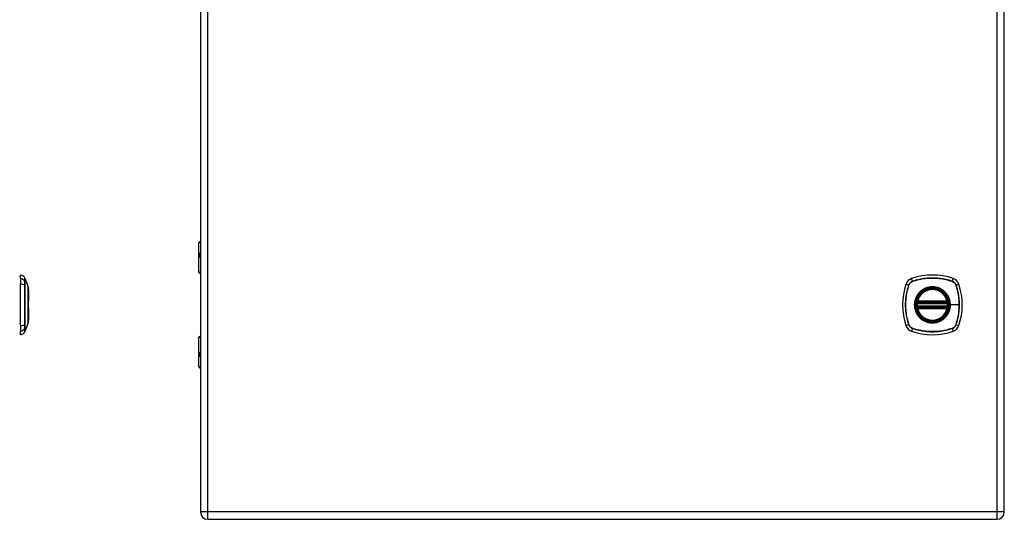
# Model space of a CAD drawing. Header units: inches. Extents: x 0 to 80.3, y -11 to 43.1.
# Tile 62 of 74: x 24 to 43.5, y 13 to 22.9. Entities that reach past the tile are written whole.
import ezdxf

# ---------------------------------------------------------------- set-up
doc = ezdxf.new("R2010")
doc.units = ezdxf.units.IN
doc.header["$MEASUREMENT"] = 0
doc.layers.add('Visible Edges(ANSI)', color=7, linetype='Continuous', lineweight=25)
doc.layers.add('Visible Tangent Edges(ANSI)', color=7, linetype='Continuous', lineweight=25)

msp = doc.modelspace()

# ---------------------------------------------------------------- linework, layer by layer
at = {"layer": 'Visible Edges(ANSI)'}
for p, q in [((27.603, 32.624), (27.603, 13.113)), ((43.521, 13.113), (43.521, 32.624)), ((27.569, 17.863), (27.569, 18.447)), ((27.589, 18.467), (27.603, 18.467)), ((27.603, 18.223), (27.6, 18.223)), ((27.6, 18.179), (27.603, 18.179)), ((24.039, 17.739), (24.039, 17.807)), ((24.126, 17.748), (24.194, 17.574)), ((27.603, 17.847), (27.585, 17.847)), ((24.039, 17.739), (24.039, 17.629)), ((24.039, 16.805), (24.039, 17.629)), ((24.199, 17.518), (24.199, 17.288)), ((41.801, 17.256), (42.394, 17.256)), ((42.394, 17.178), (41.801, 17.178)), ((41.805, 17.276), (42.39, 17.276)), ((24.199, 17.146), (24.199, 16.916)), ((42.39, 17.158), (41.805, 17.158)), ((24.039, 16.805), (24.039, 16.694)), ((24.194, 16.86), (24.126, 16.686)), ((24.039, 16.626), (24.039, 16.694)), ((27.585, 16.587), (27.603, 16.587)), ((27.569, 15.987), (27.569, 16.571)), ((27.603, 16.254), (27.6, 16.254)), ((27.6, 16.211), (27.603, 16.211)), ((27.603, 15.967), (27.589, 15.967)), ((27.749, 12.967), (43.375, 12.967))]:
    msp.add_line(p, q, dxfattribs=at)
at = {"layer": 'Visible Edges(ANSI)', "flags": 128}
for points in [[(24.194, 16.862), (24.194, 16.862), (24.194, 16.863), (24.194, 16.866), (24.194, 16.869), (24.194, 16.872), (24.194, 16.877), (24.194, 16.883), (24.194, 16.889), (24.194, 16.896), (24.194, 16.904), (24.194, 16.912), (24.194, 16.922), (24.194, 16.932), (24.194, 16.942), (24.194, 16.954), (24.194, 16.966), (24.194, 16.978), (24.194, 16.991), (24.194, 17.005), (24.194, 17.019), (24.194, 17.034), (24.194, 17.049), (24.194, 17.065), (24.194, 17.081), (24.194, 17.097), (24.194, 17.114), (24.194, 17.13), (24.194, 17.148), (24.194, 17.165), (24.194, 17.182), (24.194, 17.199), (24.194, 17.217), (24.194, 17.234), (24.194, 17.252), (24.194, 17.269), (24.194, 17.286), (24.194, 17.303), (24.194, 17.32), (24.194, 17.337), (24.194, 17.353), (24.194, 17.369), (24.194, 17.385), (24.194, 17.4), (24.194, 17.415), (24.194, 17.429), (24.194, 17.442), (24.194, 17.456), (24.194, 17.468), (24.194, 17.48), (24.194, 17.492), (24.194, 17.502), (24.194, 17.512), (24.194, 17.521), (24.194, 17.53), (24.194, 17.538), (24.194, 17.545), (24.194, 17.551), (24.194, 17.557), (24.194, 17.561), (24.194, 17.565), (24.194, 17.568), (24.194, 17.57), (24.194, 17.572), (24.194, 17.572)], [(41.789, 17.27), (41.789, 17.27), (41.789, 17.27), (41.789, 17.27), (41.789, 17.269), (41.789, 17.269), (41.789, 17.268), (41.788, 17.268), (41.788, 17.267), (41.788, 17.266), (41.788, 17.265), (41.788, 17.264), (41.788, 17.263), (41.788, 17.262), (41.787, 17.26), (41.787, 17.259), (41.787, 17.258), (41.787, 17.256), (41.787, 17.255), (41.786, 17.253), (41.786, 17.252), (41.786, 17.25), (41.786, 17.249), (41.786, 17.247), (41.786, 17.246)], [(41.786, 17.188), (41.786, 17.187), (41.786, 17.185), (41.786, 17.183), (41.786, 17.182), (41.786, 17.18), (41.787, 17.179), (41.787, 17.177), (41.787, 17.176), (41.787, 17.175), (41.787, 17.173), (41.788, 17.172), (41.788, 17.171), (41.788, 17.17), (41.788, 17.169), (41.788, 17.168), (41.788, 17.167), (41.788, 17.166), (41.789, 17.166), (41.789, 17.165), (41.789, 17.165), (41.789, 17.164), (41.789, 17.164), (41.789, 17.164), (41.789, 17.164)], [(42.409, 17.246), (42.409, 17.247), (42.409, 17.249), (42.409, 17.25), (42.408, 17.252), (42.408, 17.253), (42.408, 17.255), (42.408, 17.256), (42.408, 17.258), (42.407, 17.259), (42.407, 17.26), (42.407, 17.262), (42.407, 17.263), (42.407, 17.264), (42.407, 17.265), (42.406, 17.266), (42.406, 17.267), (42.406, 17.268), (42.406, 17.268), (42.406, 17.269), (42.406, 17.269), (42.406, 17.27), (42.406, 17.27), (42.406, 17.27), (42.406, 17.27)], [(42.406, 17.164), (42.406, 17.164), (42.406, 17.164), (42.406, 17.164), (42.406, 17.165), (42.406, 17.165), (42.406, 17.166), (42.406, 17.166), (42.406, 17.167), (42.406, 17.168), (42.407, 17.169), (42.407, 17.17), (42.407, 17.171), (42.407, 17.172), (42.407, 17.173), (42.407, 17.175), (42.408, 17.176), (42.408, 17.177), (42.408, 17.179), (42.408, 17.18), (42.408, 17.182), (42.409, 17.183), (42.409, 17.185), (42.409, 17.187), (42.409, 17.188)]]:
    msp.add_lwpolyline(points, dxfattribs=at)
at = {"layer": 'Visible Edges(ANSI)'}
for radius in [0.32, 0.315]:
    msp.add_circle((42.097, 17.217), radius, dxfattribs=at)
for centre, radius, start, end in [((27.589, 18.447), 0.0197, 90, 180), ((24.047, 17.748), 0.0394, 101.537, 126.8699), ((24.023, 17.69), 0.118, 29.7291, 82.0587), ((24.117, 17.744), 0.00984, 21.2505, 29.7291), ((27.585, 17.863), 0.0157, 180, 270), ((42.097, 16.528), 1.28, 71.2278, 108.7722), ((24.189, 17.572), 0.00492, 0.2088, 21.2505), ((42.786, 17.217), 1.28, 161.2278, 198.7722), ((41.743, 17.572), 0.177, 108.7722, 161.2278), ((42.452, 17.572), 0.177, 18.7722, 71.2278), ((41.408, 17.217), 1.28, 341.2278, 18.7722), ((24.187, 17.518), 0.0118, 0, 53.4634), ((42.097, 17.217), 0.313, 13.6344, 166.3656), ((24.187, 17.288), 0.0118, 305.8742, 0), ((42.097, 17.217), 0.313, 174.7499, 185.2501), ((42.097, 17.217), 0.313, 166.3656, 170.216), ((41.801, 17.268), 0.0118, 170.216, 270), ((41.801, 17.166), 0.0118, 90, 189.784), ((42.097, 17.217), 0.313, 189.784, 193.6344), ((41.805, 17.288), 0.0118, 166.3656, 270), ((42.39, 17.288), 0.0118, 270, 13.6344), ((42.394, 17.268), 0.0118, 270, 9.784), ((42.394, 17.166), 0.0118, 350.216, 90), ((42.097, 17.217), 0.313, 9.784, 13.6344), ((42.097, 17.217), 0.313, 346.3656, 350.216), ((42.097, 17.217), 0.313, 354.7499, 5.2501), ((24.187, 17.146), 0.0118, 0, 54.1258), ((41.805, 17.146), 0.0118, 90, 193.6344), ((42.097, 17.217), 0.313, 193.6344, 346.3656), ((42.39, 17.146), 0.0118, 346.3656, 90), ((24.187, 16.916), 0.0118, 306.5366, 0), ((24.189, 16.862), 0.00492, 338.7495, 359.7912), ((41.743, 16.862), 0.177, 198.7722, 251.2278), ((42.452, 16.862), 0.177, 288.7722, 341.2278), ((24.047, 16.685), 0.0394, 233.1301, 258.463), ((24.023, 16.743), 0.118, 277.9413, 330.2709), ((24.117, 16.69), 0.00984, 330.2709, 338.7495), ((27.585, 16.571), 0.0157, 90, 180), ((42.097, 17.906), 1.28, 251.2278, 288.7722), ((27.589, 15.987), 0.0197, 180, 270), ((27.749, 13.113), 0.146, 180, 270), ((43.375, 13.113), 0.146, 270, 0)]:
    msp.add_arc(centre, radius, start, end, dxfattribs=at)
at = {"layer": 'Visible Tangent Edges(ANSI)'}
for p, q in [((27.749, 13.113), (27.749, 32.624)), ((43.375, 32.624), (43.375, 13.113)), ((27.603, 18.447), (27.569, 18.447)), ((27.591, 18.233), (27.603, 18.233)), ((27.603, 18.17), (27.591, 18.17)), ((27.569, 17.863), (27.603, 17.863)), ((24.126, 17.682), (24.126, 17.683)), ((24.126, 17.609), (24.126, 17.609)), ((41.575, 17.629), (41.63, 17.61)), ((41.632, 17.609), (41.632, 17.609)), ((41.704, 17.684), (41.686, 17.739)), ((41.705, 17.682), (41.705, 17.683)), ((42.489, 17.683), (42.49, 17.682)), ((42.49, 17.684), (42.509, 17.739)), ((42.563, 17.609), (42.563, 17.609)), ((42.565, 17.61), (42.62, 17.629)), ((41.797, 17.244), (41.786, 17.246)), ((41.797, 17.189), (41.786, 17.188)), ((41.795, 17.269), (41.789, 17.27)), ((41.789, 17.164), (41.795, 17.165)), ((41.793, 17.291), (41.805, 17.288)), ((41.797, 17.244), (42.397, 17.244)), ((42.397, 17.189), (41.797, 17.189)), ((41.801, 17.256), (41.801, 17.266)), ((41.801, 17.167), (41.801, 17.178)), ((41.805, 17.276), (41.805, 17.288)), ((42.39, 17.288), (41.805, 17.288)), ((41.805, 17.266), (41.805, 17.276)), ((41.805, 17.266), (42.39, 17.266)), ((41.805, 17.158), (41.805, 17.168)), ((42.39, 17.168), (41.805, 17.168)), ((42.39, 17.288), (42.401, 17.291)), ((42.39, 17.288), (42.39, 17.276)), ((42.39, 17.276), (42.39, 17.266)), ((42.39, 17.168), (42.39, 17.158)), ((42.394, 17.266), (42.394, 17.256)), ((42.394, 17.178), (42.394, 17.167)), ((42.409, 17.246), (42.397, 17.244)), ((42.409, 17.188), (42.397, 17.189)), ((42.406, 17.27), (42.4, 17.269)), ((42.4, 17.165), (42.406, 17.164)), ((42.449, 17.217), (42.454, 17.217)), ((42.628, 17.217), (42.454, 17.217)), ((41.805, 17.146), (41.793, 17.143)), ((41.805, 17.146), (41.805, 17.158)), ((41.805, 17.146), (42.39, 17.146)), ((42.39, 17.158), (42.39, 17.146)), ((42.401, 17.143), (42.39, 17.146)), ((24.126, 16.824), (24.126, 16.825)), ((41.63, 16.824), (41.575, 16.805)), ((41.632, 16.824), (41.632, 16.825)), ((42.563, 16.825), (42.563, 16.824)), ((42.565, 16.824), (42.62, 16.805)), ((24.126, 16.751), (24.126, 16.751)), ((41.704, 16.749), (41.686, 16.694)), ((41.705, 16.751), (41.705, 16.751)), ((42.49, 16.751), (42.489, 16.751)), ((42.49, 16.749), (42.509, 16.694)), ((27.603, 16.571), (27.569, 16.571)), ((27.591, 16.264), (27.603, 16.264)), ((27.603, 16.201), (27.591, 16.201)), ((27.569, 15.987), (27.603, 15.987)), ((27.749, 13.113), (27.603, 13.113)), ((27.749, 12.967), (27.749, 13.113)), ((43.375, 13.113), (27.749, 13.113)), ((43.375, 13.113), (43.375, 12.967)), ((43.521, 13.113), (43.375, 13.113))]:
    msp.add_line(p, q, dxfattribs=at)
at = {"layer": 'Visible Tangent Edges(ANSI)', "flags": 128}
for points in [[(27.591, 18.233), (27.589, 18.232), (27.587, 18.232), (27.586, 18.231), (27.584, 18.229), (27.582, 18.227), (27.581, 18.224), (27.58, 18.221), (27.579, 18.217), (27.578, 18.214), (27.578, 18.21), (27.578, 18.205), (27.577, 18.201), (27.578, 18.197), (27.578, 18.193), (27.578, 18.189), (27.579, 18.185), (27.58, 18.181), (27.581, 18.178), (27.582, 18.176), (27.584, 18.173), (27.586, 18.172), (27.587, 18.171), (27.589, 18.17), (27.591, 18.17)], [(27.6, 18.179), (27.598, 18.18), (27.596, 18.18), (27.595, 18.181), (27.593, 18.182), (27.591, 18.184), (27.59, 18.185), (27.589, 18.188), (27.588, 18.19), (27.588, 18.192), (27.587, 18.195), (27.587, 18.198), (27.587, 18.201), (27.587, 18.204), (27.587, 18.207), (27.588, 18.21), (27.588, 18.212), (27.589, 18.215), (27.59, 18.217), (27.591, 18.219), (27.593, 18.22), (27.594, 18.221), (27.596, 18.222), (27.598, 18.223), (27.6, 18.223)], [(24.125, 17.749), (24.125, 17.749), (24.125, 17.749), (24.125, 17.748), (24.125, 17.747), (24.125, 17.746), (24.125, 17.745), (24.125, 17.743), (24.125, 17.742), (24.125, 17.74), (24.125, 17.738), (24.125, 17.735), (24.125, 17.733), (24.125, 17.73), (24.125, 17.727), (24.125, 17.724), (24.125, 17.72), (24.125, 17.716), (24.125, 17.713), (24.125, 17.708), (24.125, 17.704), (24.125, 17.699), (24.125, 17.695), (24.125, 17.69), (24.125, 17.684)], [(24.126, 17.683), (24.126, 17.688), (24.126, 17.693), (24.126, 17.698), (24.126, 17.702), (24.126, 17.707), (24.126, 17.711), (24.126, 17.715), (24.126, 17.719), (24.126, 17.722), (24.126, 17.725), (24.126, 17.728), (24.126, 17.731), (24.126, 17.734), (24.126, 17.736), (24.126, 17.738), (24.126, 17.74), (24.126, 17.742), (24.126, 17.744), (24.126, 17.745), (24.126, 17.746), (24.126, 17.747), (24.126, 17.747), (24.126, 17.748), (24.126, 17.748)], [(42.49, 17.684), (42.459, 17.695), (42.427, 17.704), (42.394, 17.713), (42.362, 17.72), (42.329, 17.727), (42.296, 17.733), (42.263, 17.738), (42.23, 17.742), (42.197, 17.745), (42.163, 17.747), (42.13, 17.749), (42.097, 17.749), (42.063, 17.749), (42.03, 17.747), (41.997, 17.745), (41.964, 17.742), (41.931, 17.738), (41.898, 17.733), (41.865, 17.727), (41.832, 17.72), (41.8, 17.713), (41.768, 17.704), (41.736, 17.695), (41.704, 17.684)], [(41.705, 17.683), (41.737, 17.693), (41.769, 17.702), (41.801, 17.711), (41.833, 17.719), (41.866, 17.725), (41.898, 17.731), (41.931, 17.736), (41.964, 17.74), (41.997, 17.744), (42.03, 17.746), (42.063, 17.747), (42.097, 17.748), (42.13, 17.747), (42.163, 17.746), (42.196, 17.744), (42.23, 17.74), (42.263, 17.736), (42.296, 17.731), (42.329, 17.725), (42.361, 17.719), (42.394, 17.711), (42.426, 17.702), (42.458, 17.693), (42.489, 17.683)], [(24.125, 17.684), (24.125, 17.683), (24.125, 17.681), (24.125, 17.679), (24.125, 17.677), (24.125, 17.675), (24.125, 17.673), (24.125, 17.67), (24.125, 17.668), (24.125, 17.665), (24.125, 17.662), (24.125, 17.659), (24.125, 17.656), (24.125, 17.653), (24.125, 17.649), (24.125, 17.646), (24.125, 17.642), (24.125, 17.638), (24.125, 17.635), (24.125, 17.631), (24.125, 17.627), (24.125, 17.623), (24.125, 17.618), (24.125, 17.614), (24.125, 17.61)], [(24.125, 17.61), (24.125, 17.578), (24.125, 17.546), (24.125, 17.514), (24.125, 17.481), (24.125, 17.449), (24.125, 17.416), (24.125, 17.383), (24.125, 17.349), (24.125, 17.316), (24.125, 17.283), (24.125, 17.249), (24.125, 17.216), (24.125, 17.183), (24.125, 17.15), (24.125, 17.116), (24.125, 17.083), (24.125, 17.05), (24.125, 17.017), (24.125, 16.984), (24.125, 16.952), (24.125, 16.92), (24.125, 16.887), (24.125, 16.855), (24.125, 16.824)], [(24.126, 17.609), (24.126, 17.613), (24.126, 17.618), (24.126, 17.622), (24.126, 17.626), (24.126, 17.63), (24.126, 17.633), (24.126, 17.637), (24.126, 17.641), (24.126, 17.644), (24.126, 17.648), (24.126, 17.651), (24.126, 17.654), (24.126, 17.657), (24.126, 17.66), (24.126, 17.663), (24.126, 17.666), (24.126, 17.668), (24.126, 17.671), (24.126, 17.673), (24.126, 17.675), (24.126, 17.677), (24.126, 17.679), (24.126, 17.681), (24.126, 17.682)], [(24.126, 16.825), (24.126, 16.856), (24.126, 16.888), (24.126, 16.92), (24.126, 16.953), (24.126, 16.985), (24.126, 17.018), (24.126, 17.051), (24.126, 17.084), (24.126, 17.117), (24.126, 17.15), (24.126, 17.183), (24.126, 17.216), (24.126, 17.249), (24.126, 17.283), (24.126, 17.316), (24.126, 17.349), (24.126, 17.382), (24.126, 17.415), (24.126, 17.448), (24.126, 17.481), (24.126, 17.513), (24.126, 17.545), (24.126, 17.577), (24.126, 17.609)], [(24.194, 17.574), (24.194, 17.574), (24.194, 17.573), (24.194, 17.572), (24.194, 17.571), (24.194, 17.57), (24.194, 17.568), (24.194, 17.566), (24.194, 17.564), (24.194, 17.562), (24.194, 17.559), (24.194, 17.556), (24.194, 17.552), (24.194, 17.549), (24.194, 17.545), (24.194, 17.541), (24.194, 17.536), (24.194, 17.532), (24.194, 17.527), (24.194, 17.521), (24.194, 17.516), (24.194, 17.51), (24.194, 17.504), (24.194, 17.498), (24.194, 17.492)], [(41.63, 17.61), (41.62, 17.578), (41.61, 17.546), (41.602, 17.514), (41.594, 17.481), (41.587, 17.449), (41.581, 17.416), (41.576, 17.383), (41.572, 17.349), (41.569, 17.316), (41.567, 17.283), (41.566, 17.249), (41.565, 17.216), (41.566, 17.183), (41.567, 17.15), (41.569, 17.116), (41.572, 17.083), (41.577, 17.05), (41.581, 17.017), (41.587, 16.984), (41.594, 16.952), (41.602, 16.92), (41.61, 16.887), (41.62, 16.855), (41.63, 16.824)], [(41.632, 16.825), (41.621, 16.856), (41.612, 16.888), (41.603, 16.92), (41.596, 16.953), (41.589, 16.985), (41.583, 17.018), (41.578, 17.051), (41.574, 17.084), (41.571, 17.117), (41.568, 17.15), (41.567, 17.183), (41.566, 17.216), (41.567, 17.249), (41.568, 17.283), (41.571, 17.316), (41.574, 17.349), (41.578, 17.382), (41.583, 17.415), (41.589, 17.448), (41.596, 17.481), (41.603, 17.513), (41.612, 17.545), (41.621, 17.577), (41.632, 17.609)], [(41.704, 17.684), (41.7, 17.683), (41.696, 17.681), (41.692, 17.679), (41.687, 17.677), (41.683, 17.675), (41.68, 17.673), (41.676, 17.67), (41.672, 17.668), (41.668, 17.665), (41.665, 17.662), (41.661, 17.659), (41.658, 17.656), (41.655, 17.653), (41.652, 17.649), (41.649, 17.646), (41.646, 17.642), (41.644, 17.638), (41.641, 17.635), (41.639, 17.631), (41.637, 17.627), (41.635, 17.623), (41.633, 17.618), (41.631, 17.614), (41.63, 17.61)], [(41.632, 17.609), (41.633, 17.613), (41.635, 17.618), (41.637, 17.622), (41.639, 17.626), (41.641, 17.63), (41.643, 17.633), (41.646, 17.637), (41.648, 17.641), (41.651, 17.644), (41.654, 17.648), (41.657, 17.651), (41.66, 17.654), (41.663, 17.657), (41.666, 17.66), (41.67, 17.663), (41.673, 17.666), (41.677, 17.668), (41.681, 17.671), (41.685, 17.673), (41.689, 17.675), (41.693, 17.677), (41.697, 17.679), (41.701, 17.681), (41.705, 17.682)], [(42.449, 17.217), (42.441, 17.138), (42.415, 17.064), (42.373, 16.997), (42.317, 16.941), (42.25, 16.899), (42.176, 16.874), (42.097, 16.865), (42.019, 16.874), (41.944, 16.9), (41.877, 16.942), (41.822, 16.997), (41.78, 17.064), (41.754, 17.139), (41.745, 17.217), (41.754, 17.296), (41.78, 17.37), (41.822, 17.437), (41.878, 17.492), (41.944, 17.534), (42.019, 17.56), (42.098, 17.569), (42.176, 17.56), (42.25, 17.534), (42.317, 17.492), (42.373, 17.437), (42.415, 17.37), (42.441, 17.295), (42.449, 17.217)], [(42.325, 17.492), (42.309, 17.504), (42.292, 17.516), (42.274, 17.527), (42.256, 17.536), (42.237, 17.545), (42.218, 17.553), (42.199, 17.559), (42.179, 17.564), (42.159, 17.568), (42.138, 17.571), (42.118, 17.573), (42.097, 17.574), (42.077, 17.573), (42.056, 17.571), (42.036, 17.568), (42.016, 17.564), (41.996, 17.559), (41.976, 17.552), (41.957, 17.545), (41.938, 17.536), (41.92, 17.527), (41.903, 17.516), (41.886, 17.504), (41.87, 17.492)], [(42.565, 17.61), (42.563, 17.614), (42.562, 17.618), (42.56, 17.623), (42.558, 17.627), (42.556, 17.631), (42.553, 17.635), (42.551, 17.638), (42.548, 17.642), (42.545, 17.646), (42.543, 17.649), (42.54, 17.653), (42.536, 17.656), (42.533, 17.659), (42.53, 17.662), (42.526, 17.665), (42.523, 17.668), (42.519, 17.67), (42.515, 17.673), (42.511, 17.675), (42.507, 17.677), (42.503, 17.679), (42.499, 17.681), (42.495, 17.683), (42.49, 17.684)], [(42.49, 17.682), (42.494, 17.681), (42.498, 17.679), (42.502, 17.677), (42.506, 17.675), (42.51, 17.673), (42.514, 17.671), (42.518, 17.668), (42.521, 17.666), (42.525, 17.663), (42.528, 17.66), (42.531, 17.657), (42.535, 17.654), (42.538, 17.651), (42.541, 17.648), (42.544, 17.644), (42.546, 17.641), (42.549, 17.637), (42.551, 17.633), (42.554, 17.63), (42.556, 17.626), (42.558, 17.622), (42.56, 17.618), (42.561, 17.613), (42.563, 17.609)], [(42.563, 17.609), (42.568, 17.593), (42.573, 17.577), (42.578, 17.561), (42.583, 17.545), (42.587, 17.529), (42.591, 17.513), (42.595, 17.497), (42.599, 17.481), (42.602, 17.465), (42.606, 17.449), (42.609, 17.432), (42.612, 17.416), (42.614, 17.399), (42.617, 17.383), (42.619, 17.366), (42.621, 17.35), (42.623, 17.333), (42.624, 17.317), (42.625, 17.3), (42.626, 17.283), (42.627, 17.267), (42.628, 17.25), (42.628, 17.233), (42.628, 17.217)], [(42.565, 16.824), (42.575, 16.855), (42.584, 16.887), (42.593, 16.92), (42.601, 16.952), (42.607, 16.985), (42.613, 17.018), (42.618, 17.051), (42.622, 17.084), (42.625, 17.117), (42.628, 17.151), (42.629, 17.184), (42.629, 17.217), (42.629, 17.251), (42.628, 17.284), (42.625, 17.317), (42.622, 17.35), (42.618, 17.383), (42.613, 17.416), (42.607, 17.449), (42.601, 17.482), (42.593, 17.514), (42.584, 17.546), (42.575, 17.578), (42.565, 17.61)], [(24.194, 17.492), (24.194, 17.49), (24.194, 17.488), (24.194, 17.486), (24.194, 17.484), (24.194, 17.482), (24.194, 17.481), (24.194, 17.479), (24.194, 17.477), (24.194, 17.475), (24.194, 17.473), (24.194, 17.471), (24.194, 17.469), (24.194, 17.467), (24.194, 17.465), (24.194, 17.463), (24.194, 17.461), (24.194, 17.459), (24.194, 17.457), (24.194, 17.455), (24.194, 17.453), (24.194, 17.451), (24.194, 17.449), (24.194, 17.447), (24.194, 17.444)], [(24.194, 17.444), (24.194, 17.428), (24.194, 17.411), (24.194, 17.394), (24.194, 17.376), (24.194, 17.357), (24.194, 17.338), (24.194, 17.318), (24.194, 17.298), (24.194, 17.278), (24.194, 17.258), (24.194, 17.237), (24.194, 17.217), (24.194, 17.196), (24.194, 17.176), (24.194, 17.155), (24.194, 17.135), (24.194, 17.115), (24.194, 17.096), (24.194, 17.076), (24.194, 17.058), (24.194, 17.04), (24.194, 17.022), (24.194, 17.005), (24.194, 16.989)], [(41.823, 17.444), (41.81, 17.428), (41.798, 17.411), (41.788, 17.394), (41.778, 17.376), (41.769, 17.357), (41.762, 17.338), (41.755, 17.318), (41.75, 17.298), (41.746, 17.278), (41.743, 17.258), (41.741, 17.237), (41.74, 17.217), (41.741, 17.196), (41.743, 17.176), (41.746, 17.155), (41.75, 17.135), (41.755, 17.115), (41.762, 17.096), (41.769, 17.076), (41.778, 17.058), (41.788, 17.04), (41.798, 17.022), (41.81, 17.005), (41.823, 16.989)], [(41.87, 17.492), (41.868, 17.49), (41.866, 17.488), (41.863, 17.486), (41.861, 17.484), (41.859, 17.482), (41.857, 17.481), (41.855, 17.479), (41.853, 17.477), (41.851, 17.475), (41.849, 17.473), (41.847, 17.471), (41.845, 17.469), (41.843, 17.467), (41.841, 17.465), (41.839, 17.463), (41.837, 17.461), (41.836, 17.459), (41.834, 17.457), (41.832, 17.455), (41.83, 17.453), (41.828, 17.451), (41.826, 17.449), (41.824, 17.447), (41.823, 17.444)], [(42.372, 17.444), (42.37, 17.447), (42.368, 17.449), (42.367, 17.451), (42.365, 17.453), (42.363, 17.455), (42.361, 17.457), (42.359, 17.459), (42.357, 17.461), (42.355, 17.463), (42.353, 17.465), (42.351, 17.467), (42.349, 17.469), (42.348, 17.471), (42.346, 17.473), (42.344, 17.475), (42.342, 17.477), (42.339, 17.479), (42.337, 17.481), (42.335, 17.482), (42.333, 17.484), (42.331, 17.486), (42.329, 17.488), (42.327, 17.49), (42.325, 17.492)], [(42.454, 17.217), (42.454, 17.227), (42.454, 17.237), (42.453, 17.248), (42.452, 17.258), (42.45, 17.268), (42.449, 17.278), (42.447, 17.288), (42.445, 17.299), (42.442, 17.309), (42.439, 17.318), (42.436, 17.328), (42.433, 17.338), (42.429, 17.348), (42.425, 17.357), (42.421, 17.366), (42.417, 17.376), (42.412, 17.385), (42.407, 17.394), (42.402, 17.403), (42.396, 17.411), (42.391, 17.42), (42.385, 17.428), (42.378, 17.436), (42.372, 17.444)], [(41.793, 17.291), (41.793, 17.29), (41.793, 17.289), (41.793, 17.288), (41.792, 17.287), (41.792, 17.286), (41.792, 17.285), (41.792, 17.284), (41.792, 17.283), (41.792, 17.282), (41.792, 17.281), (41.792, 17.28), (41.792, 17.279), (41.792, 17.278), (41.792, 17.277), (41.792, 17.277), (41.793, 17.276), (41.793, 17.275), (41.793, 17.274), (41.793, 17.273), (41.793, 17.272), (41.794, 17.271), (41.794, 17.271), (41.794, 17.27), (41.795, 17.269)], [(41.795, 17.165), (41.794, 17.164), (41.794, 17.163), (41.794, 17.162), (41.793, 17.162), (41.793, 17.161), (41.793, 17.16), (41.793, 17.159), (41.793, 17.158), (41.792, 17.157), (41.792, 17.156), (41.792, 17.155), (41.792, 17.154), (41.792, 17.154), (41.792, 17.153), (41.792, 17.152), (41.792, 17.151), (41.792, 17.15), (41.792, 17.149), (41.792, 17.148), (41.792, 17.147), (41.793, 17.146), (41.793, 17.145), (41.793, 17.144), (41.793, 17.143)], [(41.795, 17.269), (41.795, 17.269), (41.795, 17.269), (41.795, 17.269), (41.796, 17.268), (41.796, 17.268), (41.796, 17.268), (41.796, 17.268), (41.796, 17.268), (41.797, 17.268), (41.797, 17.268), (41.797, 17.267), (41.797, 17.267), (41.798, 17.267), (41.798, 17.267), (41.798, 17.267), (41.798, 17.267), (41.799, 17.267), (41.799, 17.267), (41.799, 17.267), (41.799, 17.267), (41.8, 17.267), (41.8, 17.266), (41.8, 17.266), (41.801, 17.266)], [(41.801, 17.167), (41.8, 17.167), (41.8, 17.167), (41.8, 17.167), (41.799, 17.167), (41.799, 17.167), (41.799, 17.167), (41.799, 17.167), (41.798, 17.167), (41.798, 17.167), (41.798, 17.167), (41.798, 17.167), (41.797, 17.166), (41.797, 17.166), (41.797, 17.166), (41.797, 17.166), (41.796, 17.166), (41.796, 17.166), (41.796, 17.166), (41.796, 17.165), (41.796, 17.165), (41.795, 17.165), (41.795, 17.165), (41.795, 17.165), (41.795, 17.165)], [(41.797, 17.244), (41.798, 17.245), (41.798, 17.246), (41.798, 17.247), (41.798, 17.247), (41.798, 17.248), (41.798, 17.249), (41.799, 17.25), (41.799, 17.25), (41.799, 17.251), (41.799, 17.252), (41.799, 17.252), (41.799, 17.253), (41.8, 17.253), (41.8, 17.254), (41.8, 17.254), (41.8, 17.255), (41.8, 17.255), (41.8, 17.255), (41.8, 17.256), (41.8, 17.256), (41.8, 17.256), (41.8, 17.256), (41.801, 17.256), (41.801, 17.256)], [(41.801, 17.178), (41.801, 17.178), (41.8, 17.178), (41.8, 17.178), (41.8, 17.178), (41.8, 17.178), (41.8, 17.178), (41.8, 17.179), (41.8, 17.179), (41.8, 17.18), (41.8, 17.18), (41.8, 17.18), (41.799, 17.181), (41.799, 17.182), (41.799, 17.182), (41.799, 17.183), (41.799, 17.183), (41.799, 17.184), (41.798, 17.185), (41.798, 17.186), (41.798, 17.186), (41.798, 17.187), (41.798, 17.188), (41.798, 17.189), (41.797, 17.189)], [(41.801, 17.266), (41.801, 17.266), (41.801, 17.266), (41.801, 17.266), (41.801, 17.266), (41.801, 17.266), (41.802, 17.266), (41.802, 17.266), (41.802, 17.266), (41.802, 17.266), (41.802, 17.266), (41.802, 17.266), (41.803, 17.266), (41.803, 17.266), (41.803, 17.266), (41.803, 17.266), (41.803, 17.266), (41.803, 17.266), (41.804, 17.266), (41.804, 17.266), (41.804, 17.266), (41.804, 17.266), (41.804, 17.266), (41.804, 17.266), (41.805, 17.266)], [(41.805, 17.168), (41.804, 17.168), (41.804, 17.168), (41.804, 17.168), (41.804, 17.168), (41.804, 17.168), (41.804, 17.168), (41.803, 17.168), (41.803, 17.168), (41.803, 17.168), (41.803, 17.168), (41.803, 17.168), (41.803, 17.168), (41.802, 17.168), (41.802, 17.168), (41.802, 17.168), (41.802, 17.168), (41.802, 17.168), (41.802, 17.168), (41.801, 17.167), (41.801, 17.167), (41.801, 17.167), (41.801, 17.167), (41.801, 17.167), (41.801, 17.167)], [(42.372, 16.989), (42.378, 16.997), (42.385, 17.006), (42.391, 17.014), (42.396, 17.022), (42.402, 17.031), (42.407, 17.04), (42.412, 17.049), (42.417, 17.058), (42.421, 17.067), (42.425, 17.077), (42.429, 17.086), (42.433, 17.096), (42.436, 17.106), (42.439, 17.115), (42.442, 17.125), (42.445, 17.135), (42.447, 17.145), (42.449, 17.155), (42.45, 17.166), (42.452, 17.176), (42.453, 17.186), (42.454, 17.196), (42.454, 17.207), (42.454, 17.217)], [(42.39, 17.266), (42.39, 17.266), (42.39, 17.266), (42.391, 17.266), (42.391, 17.266), (42.391, 17.266), (42.391, 17.266), (42.391, 17.266), (42.391, 17.266), (42.392, 17.266), (42.392, 17.266), (42.392, 17.266), (42.392, 17.266), (42.392, 17.266), (42.392, 17.266), (42.393, 17.266), (42.393, 17.266), (42.393, 17.266), (42.393, 17.266), (42.393, 17.266), (42.393, 17.266), (42.394, 17.266), (42.394, 17.266), (42.394, 17.266), (42.394, 17.266)], [(42.394, 17.167), (42.394, 17.167), (42.394, 17.167), (42.394, 17.167), (42.393, 17.167), (42.393, 17.167), (42.393, 17.168), (42.393, 17.168), (42.393, 17.168), (42.393, 17.168), (42.392, 17.168), (42.392, 17.168), (42.392, 17.168), (42.392, 17.168), (42.392, 17.168), (42.392, 17.168), (42.391, 17.168), (42.391, 17.168), (42.391, 17.168), (42.391, 17.168), (42.391, 17.168), (42.391, 17.168), (42.39, 17.168), (42.39, 17.168), (42.39, 17.168)], [(42.394, 17.266), (42.394, 17.266), (42.395, 17.266), (42.395, 17.267), (42.395, 17.267), (42.395, 17.267), (42.396, 17.267), (42.396, 17.267), (42.396, 17.267), (42.396, 17.267), (42.397, 17.267), (42.397, 17.267), (42.397, 17.267), (42.397, 17.267), (42.398, 17.268), (42.398, 17.268), (42.398, 17.268), (42.398, 17.268), (42.399, 17.268), (42.399, 17.268), (42.399, 17.268), (42.399, 17.269), (42.399, 17.269), (42.4, 17.269), (42.4, 17.269)], [(42.394, 17.256), (42.394, 17.256), (42.394, 17.256), (42.394, 17.256), (42.394, 17.256), (42.394, 17.256), (42.394, 17.255), (42.395, 17.255), (42.395, 17.255), (42.395, 17.254), (42.395, 17.254), (42.395, 17.253), (42.395, 17.253), (42.395, 17.252), (42.396, 17.252), (42.396, 17.251), (42.396, 17.25), (42.396, 17.25), (42.396, 17.249), (42.396, 17.248), (42.397, 17.247), (42.397, 17.247), (42.397, 17.246), (42.397, 17.245), (42.397, 17.244)], [(42.397, 17.189), (42.397, 17.189), (42.397, 17.188), (42.397, 17.187), (42.397, 17.186), (42.396, 17.186), (42.396, 17.185), (42.396, 17.184), (42.396, 17.183), (42.396, 17.183), (42.396, 17.182), (42.395, 17.182), (42.395, 17.181), (42.395, 17.18), (42.395, 17.18), (42.395, 17.18), (42.395, 17.179), (42.395, 17.179), (42.394, 17.178), (42.394, 17.178), (42.394, 17.178), (42.394, 17.178), (42.394, 17.178), (42.394, 17.178), (42.394, 17.178)], [(42.4, 17.165), (42.4, 17.165), (42.399, 17.165), (42.399, 17.165), (42.399, 17.165), (42.399, 17.165), (42.399, 17.166), (42.398, 17.166), (42.398, 17.166), (42.398, 17.166), (42.398, 17.166), (42.397, 17.166), (42.397, 17.166), (42.397, 17.167), (42.397, 17.167), (42.396, 17.167), (42.396, 17.167), (42.396, 17.167), (42.396, 17.167), (42.395, 17.167), (42.395, 17.167), (42.395, 17.167), (42.395, 17.167), (42.394, 17.167), (42.394, 17.167)], [(42.4, 17.269), (42.4, 17.27), (42.401, 17.271), (42.401, 17.271), (42.401, 17.272), (42.401, 17.273), (42.402, 17.274), (42.402, 17.275), (42.402, 17.276), (42.402, 17.277), (42.402, 17.277), (42.402, 17.278), (42.403, 17.279), (42.403, 17.28), (42.403, 17.281), (42.403, 17.282), (42.403, 17.283), (42.403, 17.284), (42.402, 17.285), (42.402, 17.286), (42.402, 17.287), (42.402, 17.288), (42.402, 17.289), (42.402, 17.29), (42.401, 17.291)], [(42.401, 17.143), (42.402, 17.144), (42.402, 17.145), (42.402, 17.146), (42.402, 17.147), (42.402, 17.148), (42.402, 17.149), (42.403, 17.15), (42.403, 17.151), (42.403, 17.152), (42.403, 17.153), (42.403, 17.154), (42.403, 17.154), (42.402, 17.155), (42.402, 17.156), (42.402, 17.157), (42.402, 17.158), (42.402, 17.159), (42.402, 17.16), (42.401, 17.161), (42.401, 17.162), (42.401, 17.162), (42.401, 17.163), (42.4, 17.164), (42.4, 17.165)], [(42.628, 17.217), (42.628, 17.2), (42.628, 17.184), (42.627, 17.167), (42.626, 17.151), (42.625, 17.134), (42.624, 17.117), (42.623, 17.101), (42.621, 17.084), (42.619, 17.068), (42.617, 17.051), (42.614, 17.035), (42.612, 17.018), (42.609, 17.002), (42.606, 16.985), (42.602, 16.969), (42.599, 16.953), (42.595, 16.937), (42.591, 16.92), (42.587, 16.904), (42.583, 16.888), (42.578, 16.872), (42.573, 16.856), (42.568, 16.841), (42.563, 16.825)], [(24.194, 16.989), (24.194, 16.987), (24.194, 16.985), (24.194, 16.983), (24.194, 16.981), (24.194, 16.979), (24.194, 16.977), (24.194, 16.975), (24.194, 16.973), (24.194, 16.971), (24.194, 16.969), (24.194, 16.967), (24.194, 16.965), (24.194, 16.963), (24.194, 16.961), (24.194, 16.959), (24.194, 16.957), (24.194, 16.955), (24.194, 16.953), (24.194, 16.951), (24.194, 16.95), (24.194, 16.948), (24.194, 16.946), (24.194, 16.944), (24.194, 16.942)], [(41.823, 16.989), (41.824, 16.987), (41.826, 16.985), (41.828, 16.983), (41.83, 16.981), (41.832, 16.979), (41.834, 16.977), (41.836, 16.975), (41.837, 16.973), (41.839, 16.971), (41.841, 16.969), (41.843, 16.967), (41.845, 16.965), (41.847, 16.963), (41.849, 16.961), (41.851, 16.959), (41.853, 16.957), (41.855, 16.955), (41.857, 16.953), (41.859, 16.951), (41.861, 16.95), (41.863, 16.948), (41.866, 16.946), (41.868, 16.944), (41.87, 16.942)], [(42.325, 16.942), (42.327, 16.944), (42.329, 16.946), (42.331, 16.948), (42.333, 16.949), (42.335, 16.951), (42.337, 16.953), (42.339, 16.955), (42.341, 16.957), (42.344, 16.959), (42.346, 16.961), (42.347, 16.963), (42.349, 16.965), (42.351, 16.967), (42.353, 16.969), (42.355, 16.971), (42.357, 16.973), (42.359, 16.975), (42.361, 16.977), (42.363, 16.979), (42.365, 16.981), (42.367, 16.983), (42.368, 16.985), (42.37, 16.987), (42.372, 16.989)], [(24.125, 16.824), (24.125, 16.82), (24.125, 16.815), (24.125, 16.811), (24.125, 16.807), (24.125, 16.803), (24.125, 16.799), (24.125, 16.795), (24.125, 16.792), (24.125, 16.788), (24.125, 16.784), (24.125, 16.781), (24.125, 16.778), (24.125, 16.775), (24.125, 16.772), (24.125, 16.769), (24.125, 16.766), (24.125, 16.763), (24.125, 16.761), (24.125, 16.759), (24.125, 16.756), (24.125, 16.754), (24.125, 16.753), (24.125, 16.751), (24.125, 16.749)], [(24.126, 16.751), (24.126, 16.753), (24.126, 16.755), (24.126, 16.756), (24.126, 16.758), (24.126, 16.761), (24.126, 16.763), (24.126, 16.765), (24.126, 16.768), (24.126, 16.771), (24.126, 16.773), (24.126, 16.776), (24.126, 16.78), (24.126, 16.783), (24.126, 16.786), (24.126, 16.789), (24.126, 16.793), (24.126, 16.797), (24.126, 16.8), (24.126, 16.804), (24.126, 16.808), (24.126, 16.812), (24.126, 16.816), (24.126, 16.82), (24.126, 16.824)], [(24.194, 16.942), (24.194, 16.936), (24.194, 16.93), (24.194, 16.924), (24.194, 16.918), (24.194, 16.912), (24.194, 16.907), (24.194, 16.902), (24.194, 16.898), (24.194, 16.893), (24.194, 16.889), (24.194, 16.885), (24.194, 16.881), (24.194, 16.878), (24.194, 16.875), (24.194, 16.872), (24.194, 16.87), (24.194, 16.867), (24.194, 16.865), (24.194, 16.864), (24.194, 16.862), (24.194, 16.861), (24.194, 16.861), (24.194, 16.86), (24.194, 16.86)], [(41.63, 16.824), (41.631, 16.82), (41.633, 16.815), (41.635, 16.811), (41.637, 16.807), (41.639, 16.803), (41.641, 16.799), (41.644, 16.795), (41.646, 16.792), (41.649, 16.788), (41.652, 16.784), (41.655, 16.781), (41.658, 16.778), (41.661, 16.775), (41.665, 16.772), (41.668, 16.769), (41.672, 16.766), (41.676, 16.763), (41.68, 16.761), (41.683, 16.759), (41.687, 16.756), (41.692, 16.754), (41.696, 16.753), (41.7, 16.751), (41.704, 16.749)], [(41.705, 16.751), (41.701, 16.753), (41.697, 16.755), (41.693, 16.756), (41.689, 16.758), (41.685, 16.761), (41.681, 16.763), (41.677, 16.765), (41.673, 16.768), (41.67, 16.771), (41.666, 16.773), (41.663, 16.776), (41.66, 16.78), (41.657, 16.783), (41.654, 16.786), (41.651, 16.789), (41.648, 16.793), (41.646, 16.797), (41.643, 16.8), (41.641, 16.804), (41.639, 16.808), (41.637, 16.812), (41.635, 16.816), (41.633, 16.82), (41.632, 16.824)], [(41.87, 16.942), (41.886, 16.93), (41.903, 16.918), (41.92, 16.907), (41.939, 16.898), (41.957, 16.889), (41.976, 16.881), (41.996, 16.875), (42.016, 16.87), (42.036, 16.865), (42.056, 16.862), (42.077, 16.861), (42.097, 16.86), (42.118, 16.861), (42.138, 16.862), (42.159, 16.865), (42.179, 16.87), (42.199, 16.875), (42.218, 16.881), (42.238, 16.889), (42.256, 16.898), (42.274, 16.907), (42.292, 16.918), (42.309, 16.93), (42.325, 16.942)], [(42.563, 16.824), (42.561, 16.82), (42.56, 16.816), (42.558, 16.812), (42.556, 16.808), (42.554, 16.804), (42.551, 16.8), (42.549, 16.797), (42.546, 16.793), (42.544, 16.789), (42.541, 16.786), (42.538, 16.783), (42.535, 16.78), (42.531, 16.776), (42.528, 16.773), (42.525, 16.771), (42.521, 16.768), (42.518, 16.765), (42.514, 16.763), (42.51, 16.761), (42.506, 16.758), (42.502, 16.756), (42.498, 16.755), (42.494, 16.753), (42.49, 16.751)], [(42.49, 16.749), (42.495, 16.751), (42.499, 16.753), (42.503, 16.754), (42.507, 16.756), (42.511, 16.759), (42.515, 16.761), (42.519, 16.763), (42.523, 16.766), (42.526, 16.769), (42.53, 16.772), (42.533, 16.775), (42.536, 16.778), (42.54, 16.781), (42.543, 16.784), (42.545, 16.788), (42.548, 16.792), (42.551, 16.795), (42.553, 16.799), (42.556, 16.803), (42.558, 16.807), (42.56, 16.811), (42.562, 16.815), (42.563, 16.82), (42.565, 16.824)], [(24.125, 16.749), (24.125, 16.744), (24.125, 16.739), (24.125, 16.734), (24.125, 16.73), (24.125, 16.725), (24.125, 16.721), (24.125, 16.717), (24.125, 16.714), (24.125, 16.71), (24.125, 16.707), (24.125, 16.704), (24.125, 16.701), (24.125, 16.698), (24.125, 16.696), (24.125, 16.694), (24.125, 16.692), (24.125, 16.69), (24.125, 16.689), (24.125, 16.688), (24.125, 16.687), (24.125, 16.686), (24.125, 16.685), (24.125, 16.685), (24.125, 16.685)], [(24.126, 16.686), (24.126, 16.686), (24.126, 16.687), (24.126, 16.687), (24.126, 16.688), (24.126, 16.689), (24.126, 16.69), (24.126, 16.692), (24.126, 16.693), (24.126, 16.695), (24.126, 16.697), (24.126, 16.7), (24.126, 16.702), (24.126, 16.705), (24.126, 16.708), (24.126, 16.712), (24.126, 16.715), (24.126, 16.719), (24.126, 16.723), (24.126, 16.727), (24.126, 16.732), (24.126, 16.736), (24.126, 16.741), (24.126, 16.746), (24.126, 16.751)], [(41.704, 16.749), (41.736, 16.739), (41.768, 16.73), (41.8, 16.721), (41.833, 16.714), (41.866, 16.707), (41.898, 16.701), (41.932, 16.696), (41.965, 16.692), (41.998, 16.689), (42.031, 16.687), (42.065, 16.685), (42.098, 16.685), (42.131, 16.685), (42.165, 16.687), (42.198, 16.689), (42.231, 16.692), (42.264, 16.696), (42.297, 16.701), (42.33, 16.707), (42.362, 16.714), (42.395, 16.721), (42.427, 16.73), (42.459, 16.739), (42.49, 16.749)], [(42.489, 16.751), (42.458, 16.741), (42.426, 16.732), (42.394, 16.723), (42.362, 16.715), (42.329, 16.708), (42.296, 16.703), (42.264, 16.698), (42.231, 16.693), (42.198, 16.69), (42.164, 16.688), (42.131, 16.687), (42.098, 16.686), (42.065, 16.686), (42.032, 16.688), (41.998, 16.69), (41.965, 16.693), (41.932, 16.697), (41.899, 16.702), (41.866, 16.708), (41.833, 16.715), (41.801, 16.723), (41.769, 16.731), (41.737, 16.741), (41.705, 16.751)], [(27.591, 16.264), (27.589, 16.264), (27.587, 16.263), (27.586, 16.262), (27.584, 16.26), (27.582, 16.258), (27.581, 16.256), (27.58, 16.252), (27.579, 16.249), (27.578, 16.245), (27.578, 16.241), (27.578, 16.237), (27.577, 16.233), (27.578, 16.228), (27.578, 16.224), (27.578, 16.22), (27.579, 16.216), (27.58, 16.213), (27.581, 16.21), (27.582, 16.207), (27.584, 16.205), (27.586, 16.203), (27.587, 16.202), (27.589, 16.201), (27.591, 16.201)], [(27.6, 16.211), (27.598, 16.211), (27.596, 16.212), (27.594, 16.212), (27.593, 16.214), (27.591, 16.215), (27.59, 16.217), (27.589, 16.219), (27.588, 16.221), (27.588, 16.224), (27.587, 16.227), (27.587, 16.23), (27.587, 16.233), (27.587, 16.236), (27.587, 16.239), (27.588, 16.241), (27.588, 16.244), (27.589, 16.246), (27.59, 16.248), (27.591, 16.25), (27.593, 16.252), (27.595, 16.253), (27.596, 16.254), (27.598, 16.254), (27.6, 16.254)]]:
    msp.add_lwpolyline(points, dxfattribs=at)
at = {"layer": 'Visible Tangent Edges(ANSI)'}
for radius in [0.346, 0.342, 0.325, 0.324]:
    msp.add_circle((42.097, 17.217), radius, dxfattribs=at)
for start, end in [(13.6344, 166.3656), (174.7499, 185.2501), (354.7499, 5.2501), (193.6344, 346.3656)]:
    msp.add_arc((42.097, 17.217), 0.301, start, end, dxfattribs=at)
for centre, major_axis, ratio, start_param, end_param in [((27.6, 18.233), (0, -0.00984), 0.879139, 4.712389, 6.283185), ((27.6, 18.17), (0, 0.00984), 0.879139, 0, 1.570796), ((24.023, 17.629), (0.118, 0), 0.946806, 0.522838, 1.432195), ((24.023, 17.591), (-0.118, 0), 0.321806, 3.66443, 4.573787), ((24.117, 17.68), (0.00984, -0.00009), 0.948405, 0.290838, 0.531485), ((24.117, 17.608), (0.00984, 0.00003), 0.317047, 0.281217, 0.521863), ((41.634, 17.608), (0.00933, -0.00312), 0.002893, 1.85298, 2.093627), ((41.706, 17.68), (-0.00312, 0.00933), 0.002893, 1.047966, 1.288612), ((42.489, 17.68), (-0.00312, -0.00933), 0.002893, 1.85298, 2.093627), ((42.56, 17.608), (-0.00933, -0.00312), 0.002893, 4.189559, 4.430205), ((24.187, 17.288), (0.0118, 0), 0.235725, 0, 0.943868), ((41.789, 17.27), (0.00773, 0.00893), 0.431674, 4.96723, 6.283185), ((41.789, 17.164), (0.00773, -0.00893), 0.431674, 0, 1.315955), ((41.801, 17.265), (0.0021, 0.0116), 0.025638, 0, 1.426581), ((41.801, 17.169), (0.0021, -0.0116), 0.025638, 4.856604, 6.283185), ((42.394, 17.265), (-0.0021, 0.0116), 0.025638, 4.856604, 6.283185), ((42.394, 17.169), (-0.0021, -0.0116), 0.025638, 0, 1.426581), ((42.405, 17.27), (-0.00773, 0.00893), 0.431674, 0, 1.315955), ((42.405, 17.164), (-0.00773, -0.00893), 0.431674, 4.96723, 6.283185), ((24.187, 17.146), (0.0118, 0), 0.235725, 5.339318, 6.283185), ((24.023, 16.843), (0.118, 0), 0.321806, 4.850991, 5.760348), ((24.117, 16.825), (0.00984, -0.00003), 0.317047, 5.761322, 6.001968), ((41.634, 16.825), (0.00933, 0.00312), 0.002893, 4.189559, 4.430205), ((42.56, 16.825), (-0.00933, 0.00312), 0.002893, 1.85298, 2.093627), ((24.023, 16.805), (0.118, 0), 0.946806, 4.850991, 5.760348), ((24.117, 16.754), (0.00984, 0.00009), 0.948405, 5.751701, 5.992347), ((41.706, 16.754), (0.00312, 0.00933), 0.002893, 1.85298, 2.093627), ((42.489, 16.754), (-0.00312, 0.00933), 0.002893, 4.189559, 4.430205), ((27.6, 16.264), (0, -0.00984), 0.879139, 4.712389, 6.283185), ((27.6, 16.201), (0, 0.00984), 0.879139, 0, 1.570796)]:
    msp.add_ellipse(centre, major_axis=major_axis, ratio=ratio, start_param=start_param, end_param=end_param, dxfattribs=at)

doc.saveas('drawing.dxf')
